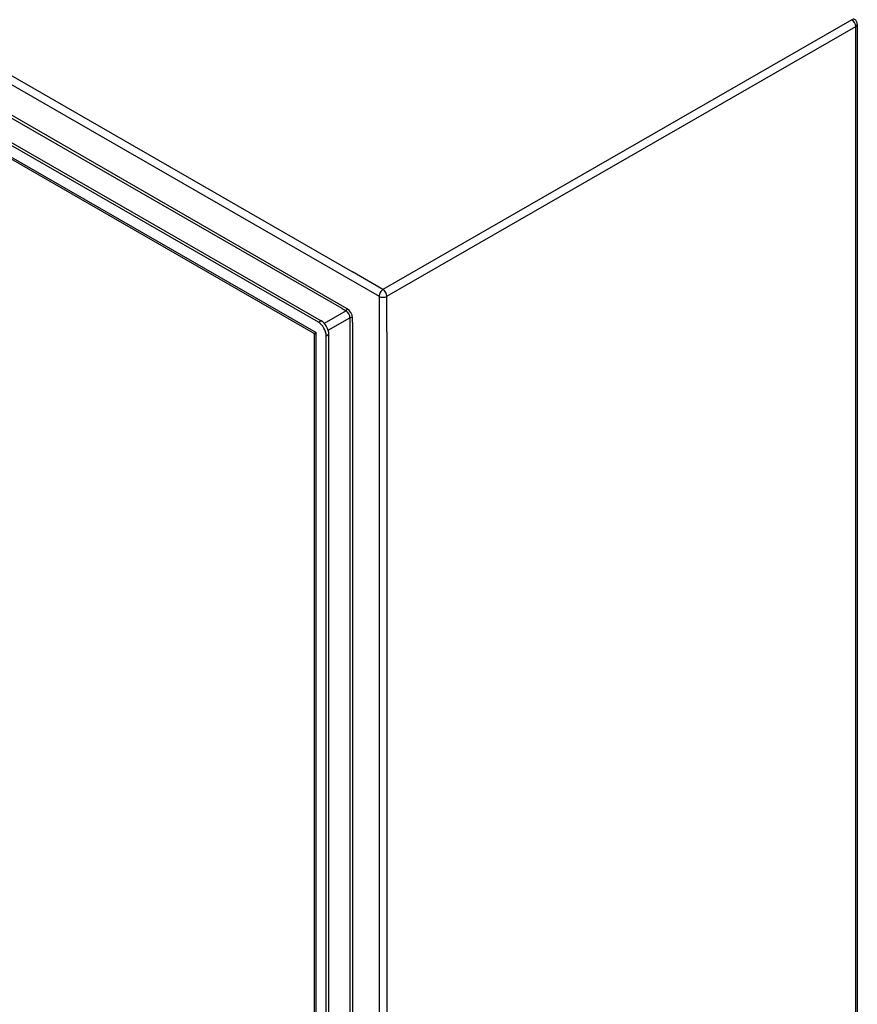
# Model space of a CAD drawing. Header units: inches. Extents: x 26 to 729, y 80 to 336.
# Tile 151 of 153: x 714 to 729, y 260 to 278. Entities that reach past the tile are written whole.
import ezdxf

# ---------------------------------------------------------------- set-up
doc = ezdxf.new("R2010")
doc.units = ezdxf.units.IN
doc.header["$MEASUREMENT"] = 0
doc.layers.add('Visible Edges(ANSI)', color=7, linetype='Continuous', lineweight=25)
doc.layers.add('Visible Tangent Edges(ANSI)', color=7, linetype='Continuous', lineweight=25)

msp = doc.modelspace()

# ---------------------------------------------------------------- linework, layer by layer
at = {"layer": 'Visible Edges(ANSI)'}
for p, q in [((719.618, 272.208), (669.708, 300.949)), ((669.756, 300.976), (719.666, 272.235)), ((719.532, 272.015), (669.835, 300.633)), ((729.211, 277.516), (729.211, 247.429)), ((719.805, 242.904), (719.805, 271.994)), ((719.547, 243.143), (719.547, 271.988)), ((719.757, 242.876), (719.757, 271.966))]:
    msp.add_line(p, q, dxfattribs=at)
at = {"layer": 'Visible Edges(ANSI)', "flags": 128}
msp.add_lwpolyline([(719.547, 271.988), (719.546, 271.995), (719.543, 272.003), (719.538, 272.01), (719.532, 272.015)], dxfattribs=at)
at = {"layer": 'Visible Edges(ANSI)'}
msp.add_arc((729.112, 277.516), 0.099, 0, 60.064, dxfattribs=at)
for centre, major_axis, start_param, end_param in [((719.618, 272.047), (0.098, -0.171), 0.787332, 2.358128), ((719.666, 272.074), (-0.098, 0.171), 3.928925, 5.499721)]:
    msp.add_ellipse(centre, major_axis=major_axis, ratio=0.578093, start_param=start_param, end_param=end_param, dxfattribs=at)
at = {"layer": 'Visible Tangent Edges(ANSI)'}
for p, q in [((669.995, 302.029), (720.224, 273.104)), ((669.925, 301.907), (720.697, 272.67)), ((720.132, 272.449), (670.489, 301.036)), ((720.039, 272.452), (670.539, 300.957)), ((669.749, 300.716), (719.576, 272.023)), ((729.112, 277.597), (720.767, 272.791)), ((720.837, 272.67), (729.182, 277.476)), ((729.182, 247.388), (729.182, 277.476)), ((720.767, 272.791), (720.224, 273.104)), ((720.697, 272.67), (720.697, 242.583)), ((720.837, 272.036), (720.837, 272.67)), ((720.11, 272.411), (719.723, 272.188)), ((720.039, 272.452), (720.11, 272.411)), ((719.666, 272.235), (719.618, 272.208)), ((719.793, 272.066), (720.18, 272.289)), ((720.18, 272.289), (720.18, 243.507)), ((720.224, 272.207), (720.224, 272.289)), ((720.224, 272.207), (720.224, 243.59)), ((719.576, 243.028), (719.576, 272.023)), ((719.757, 271.966), (719.805, 271.994)), ((720.837, 272.036), (720.837, 243.216))]:
    msp.add_line(p, q, dxfattribs=at)
for centre, major_axis, ratio, start_param, end_param in [((729.112, 277.516), (0.0494, 0.0858), 0.578093, 0, 0.783464), ((729.112, 277.516), (0.0494, -0.0858), 0.578093, 0.787332, 2.358128), ((729.112, 277.516), (0.099, 0), 0.575862, 5.497787, 6.283185), ((720.767, 272.71), (0.0494, 0.0858), 0.578093, 0.783464, 2.354261), ((720.767, 272.71), (-0.0494, 0.0858), 0.578093, 3.928925, 5.499721), ((720.767, 272.71), (-0.099, 0), 0.575862, 0.785398, 2.356194), ((720.11, 272.436), (0.0155, 0.0269), 0.578093, 3.925057, 5.495853), ((720.11, 272.33), (0.0494, -0.0858), 0.578093, 0.787332, 2.358128), ((720.132, 272.342), (-0.065, 0.113), 0.578093, 3.928925, 5.499721), ((720.202, 272.277), (0.031, 0), 0.575862, 0.785398, 2.356194), ((719.646, 272.063), (0.115, 0.047), 0.112147, 3.228242, 4.015574), ((719.646, 272.063), (-0.0986, -0.0765), 0.115347, 5.408573, 6.193971)]:
    msp.add_ellipse(centre, major_axis=major_axis, ratio=ratio, start_param=start_param, end_param=end_param, dxfattribs=at)

doc.saveas('drawing.dxf')
